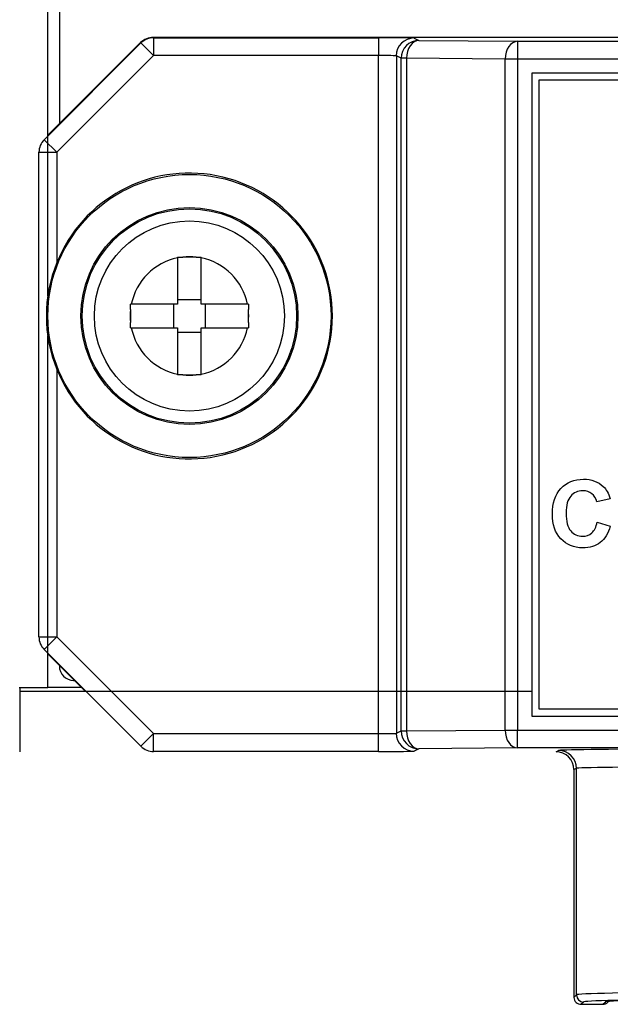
# Paper-space layout 'Layout1' of a CAD drawing. Header units: inches. Extents: x 0.4 to 10.7, y 0.8 to 8.1.
# Tile 3 of 22: x 3.1 to 4, y 3.2 to 4.6. Entities that reach past the tile are written whole.
import ezdxf

# ---------------------------------------------------------------- set-up
doc = ezdxf.new("R2010")
doc.units = ezdxf.units.IN
doc.header["$MEASUREMENT"] = 0
for name, color, linetype in [('Default', 7, 'Continuous'), ('SCREW_-_0.400INX', 7, 'Continuous'), ('SSS-END_CAP', 7, 'Continuous'), ('SSS-FACEPLATE3.0', 7, 'Continuous'), ('SSS-TERMINAL_COV', 7, 'Continuous'), ('SSS-U_CHANNEL', 7, 'Continuous')]:
    doc.layers.add(name, color=color, linetype=linetype)

# ---------------------------------------------------------------- blocks, each defined once
blk = doc.blocks.new('SE')
at = {"layer": 'SCREW_-_0.400INX', "color": 7, "linetype": 'Continuous'}
for p, q in [((3.354, 4.2371), (3.3613, 4.2372)), ((3.354, 4.2371), (3.354, 4.236)), ((3.354, 4.236), (3.354, 4.1712)), ((3.3798, 4.2372), (3.3613, 4.2372)), ((3.3798, 4.2372), (3.387, 4.2371)), ((3.387, 4.236), (3.387, 4.2371)), ((3.387, 4.1712), (3.387, 4.236)), ((3.387, 4.1772), (3.354, 4.1772)), ((3.288, 4.1639), (3.2881, 4.1712)), ((3.288, 4.1639), (3.288, 4.1454)), ((3.2892, 4.1712), (3.2881, 4.1712)), ((3.354, 4.1712), (3.2892, 4.1712)), ((3.348, 4.1712), (3.348, 4.1382)), ((3.4519, 4.1712), (3.387, 4.1712)), ((3.393, 4.1382), (3.393, 4.1712)), ((3.453, 4.1712), (3.4519, 4.1712)), ((3.453, 4.1712), (3.453, 4.1639)), ((3.453, 4.1454), (3.453, 4.1639)), ((3.2881, 4.1382), (3.288, 4.1454)), ((3.2881, 4.1382), (3.2892, 4.1382)), ((3.2892, 4.1382), (3.354, 4.1382)), ((3.354, 4.1382), (3.354, 4.0733)), ((3.387, 4.0733), (3.387, 4.1382)), ((3.387, 4.1382), (3.4519, 4.1382)), ((3.4519, 4.1382), (3.453, 4.1382)), ((3.453, 4.1454), (3.453, 4.1382)), ((3.354, 4.1322), (3.387, 4.1322)), ((3.354, 4.0733), (3.354, 4.0722)), ((3.3613, 4.0722), (3.354, 4.0722)), ((3.3613, 4.0722), (3.3798, 4.0722)), ((3.387, 4.0722), (3.3798, 4.0722)), ((3.387, 4.0722), (3.387, 4.0733))]:
    blk.add_line(p, q, dxfattribs=at)
blk.add_circle((3.3705, 4.1547), 0.133, dxfattribs=at)
for start, end in [(101.4665, 168.5335), (83.5885, 96.4115), (11.4665, 78.5335), (173.5885, 186.4115), (353.5885, 6.4115), (191.4665, 258.5335), (281.4665, 348.5335), (263.5885, 276.4115)]:
    blk.add_arc((3.3705, 4.1547), 0.083, start, end, dxfattribs=at)
at = {"layer": 'SSS-END_CAP', "color": 7, "linetype": 'Continuous'}
for p, q in [((3.1725, 4.1828), (3.1725, 5.6347)), ((3.1725, 3.6347), (3.1725, 4.1269)), ((3.1325, 3.6347), (3.1725, 3.6347)), ((3.2195, 3.6347), (3.1725, 3.6347))]:
    blk.add_line(p, q, dxfattribs=at)
at = {"layer": 'SSS-FACEPLATE3.0', "color": 7, "linetype": 'Continuous'}
for p, q in [((3.1885, 5.6447), (3.1885, 4.4237)), ((3.1885, 3.6657), (3.1885, 3.6647)), ((3.2085, 3.6447), (3.2095, 3.6447))]:
    blk.add_line(p, q, dxfattribs=at)
blk.add_arc((3.2085, 3.6647), 0.02, 180, 270, dxfattribs=at)
at = {"layer": 'SSS-TERMINAL_COV', "color": 7, "linetype": 'Continuous'}
for p, q in [((3.1673, 4.4015), (3.3027, 4.5369)), ((3.1725, 4.4077), (3.3022, 4.5374)), ((3.3027, 4.5369), (3.3022, 4.5374)), ((3.3027, 4.5369), (3.3204, 4.5192)), ((7.5992, 4.5447), (3.3199, 4.5447)), ((3.3199, 4.5447), (3.3204, 4.5442)), ((3.3204, 4.5442), (3.635, 4.5442)), ((3.3204, 4.5442), (3.3204, 4.5192)), ((3.635, 4.5442), (3.635, 4.5192)), ((3.6849, 4.5438), (3.6917, 4.5404)), ((3.6917, 4.5404), (3.8297, 4.5392)), ((3.8297, 4.5392), (7.0893, 4.5392)), ((3.8297, 4.5392), (3.8297, 4.5142)), ((3.3204, 4.5192), (3.185, 4.3838)), ((3.635, 4.5192), (3.3204, 4.5192)), ((3.635, 3.5702), (3.635, 4.5192)), ((3.66, 4.5188), (3.66, 3.5706)), ((3.6667, 4.5154), (3.66, 4.5188)), ((3.6667, 3.5739), (3.6667, 4.5154)), ((3.6742, 4.5154), (3.6667, 4.5154)), ((3.6742, 4.5154), (3.6742, 3.5739)), ((3.8122, 4.5142), (3.6742, 4.5154)), ((3.8122, 3.5751), (3.8122, 4.5142)), ((3.8297, 4.5142), (3.8122, 4.5142)), ((3.8297, 4.5142), (3.8297, 3.5751)), ((7.0893, 4.5142), (3.8297, 4.5142)), ((5.5895, 4.4947), (3.8495, 4.4947)), ((3.8495, 4.4947), (3.8495, 3.5947)), ((5.5795, 4.4847), (3.8595, 4.4847)), ((3.8595, 4.4847), (3.8595, 3.6047)), ((3.1673, 4.4015), (3.185, 4.3838)), ((3.16, 3.7055), (3.16, 4.3838)), ((3.16, 4.3838), (3.185, 4.3838)), ((3.185, 4.3838), (3.185, 4.2294)), ((3.185, 4.08), (3.185, 3.7055)), ((3.959, 3.899), (3.9405, 3.8946)), ((3.9411, 3.8661), (3.9592, 3.8605)), ((3.16, 3.7055), (3.185, 3.7055)), ((3.1673, 3.6878), (3.185, 3.7055)), ((3.185, 3.7055), (3.3204, 3.5702)), ((3.3027, 3.5525), (3.1673, 3.6878)), ((3.2245, 3.6297), (3.1725, 3.6817)), ((3.8595, 3.6047), (5.5795, 3.6047)), ((3.8495, 3.5947), (5.5895, 3.5947)), ((3.3027, 3.5525), (3.3204, 3.5702)), ((3.3204, 3.5702), (3.635, 3.5702)), ((3.3204, 3.5452), (3.3204, 3.5702)), ((3.635, 3.5452), (3.635, 3.5702)), ((3.66, 3.5706), (3.6667, 3.5739)), ((3.6667, 3.5739), (3.6742, 3.5739)), ((3.6742, 3.5739), (3.8122, 3.5751)), ((3.8122, 3.5751), (3.8297, 3.5751)), ((3.8297, 3.5751), (7.0893, 3.5751)), ((3.8297, 3.5501), (3.8297, 3.5751)), ((3.3204, 3.5452), (3.3199, 3.5447)), ((3.635, 3.5452), (3.3204, 3.5452)), ((3.6917, 3.5489), (3.6849, 3.5456)), ((3.8297, 3.5501), (3.6917, 3.5489)), ((7.0893, 3.5501), (3.8297, 3.5501)), ((3.8834, 3.5447), (3.887, 3.5465)), ((3.912, 3.5215), (3.9084, 3.5197)), ((3.9084, 3.5197), (3.9084, 3.2162)), ((3.912, 3.5215), (3.912, 3.5215)), ((3.912, 3.2044), (3.912, 3.5215)), ((3.9085, 3.2009), (3.912, 3.2044)), ((3.912, 3.2044), (3.912, 3.2044)), ((3.922, 3.1944), (3.9188, 3.1912)), ((3.9188, 3.1912), (3.9488, 3.1912)), ((3.9488, 3.1912), (3.952, 3.1944)), ((3.9559, 3.1942), (3.9569, 3.1952))]:
    blk.add_line(p, q, dxfattribs=at)
for radius in [0.1981, 0.1519, 0.15]:
    blk.add_circle((3.3705, 4.1547), radius, dxfattribs=at)
for centre, radius, start, end in [((3.3705, 4.1547), 0.2, 201.937, 158.063), ((3.3685, 4.1547), 0.1982, 157.8488, 202.1512), ((3.887, 3.5215), 0.025, 0.0106, 89.9956), ((3.9184, 3.2011), 0.0099, 181.4132, 272.62), ((3.922, 3.2044), 0.01, 180.0236, 269.9941), ((3.9488, 3.2012), 0.01, 269.9825, 315), ((3.952, 3.2044), 0.01, 269.985, 275.5099), ((3.9528, 3.1968), 0.00406, 297.5039, 318.6699)]:
    blk.add_arc(centre, radius, start, end, dxfattribs=at)
for centre, major_axis, ratio, start_param, end_param in [((3.3199, 4.5197), (-0.0177, 0.0177), 0.999924, 5.497825, 6.283185), ((3.3204, 4.5192), (0.0177, 0.0177), 0.999924, 0.785436, 1.570796), ((3.635, 4.5438), (0.05, 0), 0.008727, 0.017453, 1.570796), ((3.6849, 4.5188), (0.0112, 0.0224), 0.99981, 0.463693, 2.034337), ((3.6917, 4.5154), (0.0112, 0.0224), 0.99981, 0.463693, 2.034337), ((3.6917, 4.5154), (0.0002, 0.025), 0.700896, 0.012235, 1.576807), ((3.8297, 4.5142), (0.0002, 0.025), 0.700896, 0.012235, 1.576807), ((3.635, 4.5188), (0.025, 0), 0.017454, 0.017453, 1.570796), ((3.185, 4.3838), (-0.0177, -0.0177), 0.999924, 4.712389, 5.497749), ((3.185, 3.7055), (0.0177, -0.0177), 0.999924, 3.927029, 4.712389), ((3.635, 3.5706), (-0.025, 0), 0.017454, 1.570796, 3.124139), ((3.6849, 3.5706), (0.0112, -0.0224), 0.99981, 4.248848, 5.819492), ((3.6917, 3.5739), (0.0112, -0.0224), 0.99981, 4.248848, 5.819492), ((3.6917, 3.5739), (0.0002, -0.025), 0.700896, 4.706378, 6.27095), ((3.8297, 3.5751), (0.0002, -0.025), 0.700896, 4.706378, 6.27095), ((3.3204, 3.5702), (0.0177, -0.0177), 0.999924, 4.712389, 5.497749), ((3.635, 3.5456), (0.05, 0), 0.008727, 4.712389, 6.265732), ((3.8834, 3.5197), (-0.0224, -0.0112), 0.99981, 2.678052, 4.248696), ((4.147, 3.5465), (-0.26, 0), 0.008727, 6.138725, 6.282325), ((4.147, 3.5465), (-0.26, 0), 0.008727, 3.71262, 6.138725), ((4.147, 3.5215), (0.235, 0), 0.009655, 0.467146, 3.141593), ((3.9088, 3.2162), (0, -0.025), 0.017455, 4.712389, 5.373496), ((4.147, 3.2044), (-0.235, 0), 0.016712, 3.608739, 6.283185), ((4.147, 3.1944), (0.225, 0), 0.017455, 0.467146, 3.078076), ((4.147, 3.1944), (-0.195, 0), 0.017455, 3.223163, 6.223207), ((4.147, 3.1944), (0.225, 0), 0.017455, 3.078076, 3.141976), ((4.147, 3.1944), (-0.195, 0), 0.017455, 6.223207, 6.282732)]:
    blk.add_ellipse(centre, major_axis=major_axis, ratio=ratio, start_param=start_param, end_param=end_param, dxfattribs=at)
for points, knots in [([(3.9592, 3.8605), (3.9564, 3.8502), (3.9518, 3.8426), (3.9453, 3.8377), (3.9388, 3.8327), (3.9306, 3.8302), (3.9083, 3.8302), (3.8981, 3.8344), (3.8902, 3.8429), (3.8822, 3.8513), (3.8783, 3.8628), (3.8783, 3.8928), (3.8823, 3.9048), (3.8902, 3.9134), (3.8982, 3.922), (3.9087, 3.9262), (3.9218, 3.9262), (3.9331, 3.9263), (3.9424, 3.9228), (3.9495, 3.9161), (3.9537, 3.9121), (3.9569, 3.9064), (3.959, 3.899)], [0, 0, 0, 0, 0.109124, 0.109124, 0.109124, 0.217489, 0.217489, 0.351272, 0.351272, 0.351272, 0.499847, 0.499847, 0.657864, 0.657864, 0.657864, 0.798792, 0.798792, 0.798792, 0.920377, 0.920377, 0.920377, 1, 1, 1, 1]), ([(3.9405, 3.8946), (3.9394, 3.8994), (3.9371, 3.9032), (3.9301, 3.9087), (3.9259, 3.9101), (3.9209, 3.9101), (3.914, 3.9102), (3.9084, 3.9076), (3.9041, 3.9027), (3.8997, 3.8978), (3.8976, 3.8898), (3.8976, 3.8671), (3.8997, 3.8587), (3.904, 3.8538), (3.9083, 3.8488), (3.9137, 3.8463), (3.9255, 3.8463), (3.9298, 3.8479), (3.9334, 3.8511), (3.9371, 3.8542), (3.9396, 3.8593), (3.9411, 3.8661)], [0, 0, 0, 0, 0.091838, 0.091838, 0.183676, 0.183676, 0.183676, 0.31237, 0.31237, 0.31237, 0.481257, 0.481257, 0.661531, 0.661531, 0.661531, 0.78827, 0.78827, 0.883614, 0.883614, 0.883614, 1, 1, 1, 1])]:
    blk.add_open_spline(points, degree=3, knots=knots, dxfattribs=at)
at = {"layer": 'SSS-U_CHANNEL', "color": 7, "linetype": 'Continuous'}
for p, q in [((3.1335, 3.6297), (3.1335, 3.6347)), ((3.1335, 3.5447), (3.1335, 3.6297)), ((3.1335, 3.6297), (3.8495, 3.6297))]:
    blk.add_line(p, q, dxfattribs=at)

psp = doc.layouts.get("Layout1")

# ---------------------------------------------------------------- block references
at = {"layer": 'Default'}
psp.add_blockref('SE', (0, 0), dxfattribs=at)

doc.saveas('drawing.dxf')
